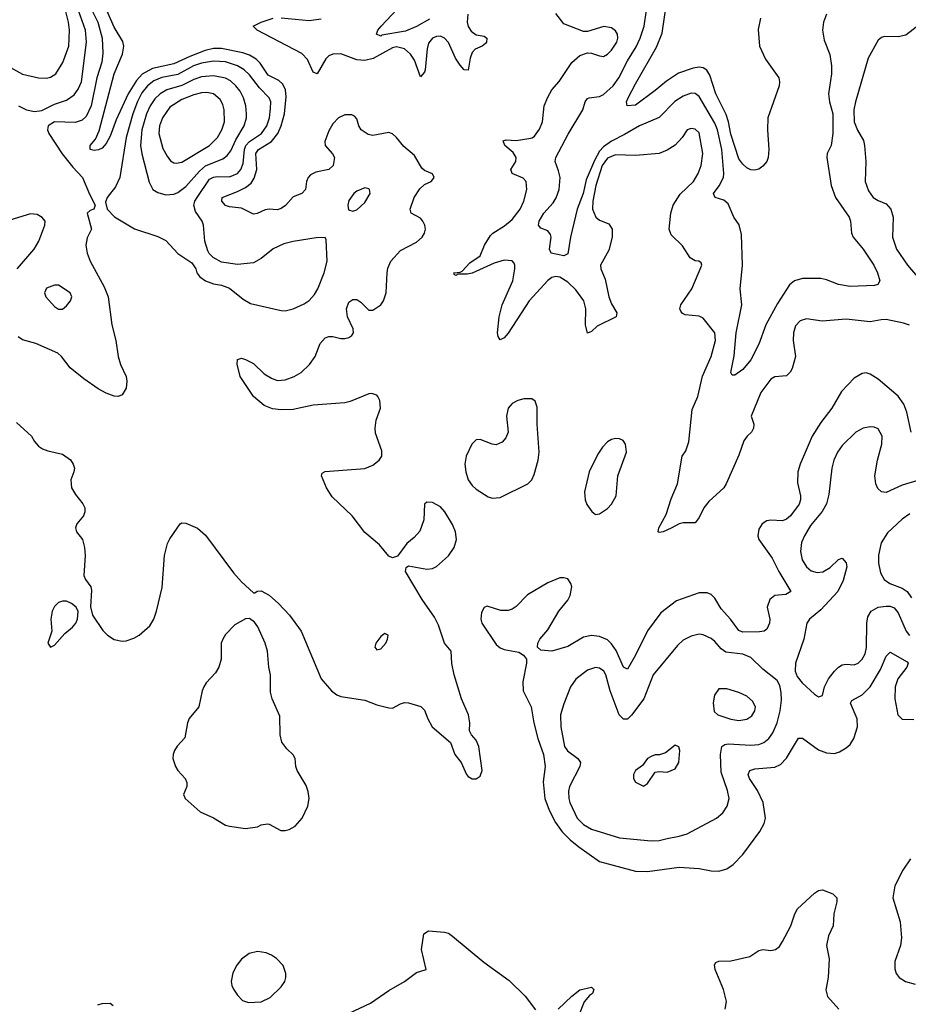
# Model space of a CAD drawing. Header units: inches. Extents: x 1550315 to 1685896, y 510706 to 640504.
# Tile 220 of 256: x 1654876 to 1659342, y 543475 to 548423. Entities that reach past the tile are written whole.
import ezdxf

# ---------------------------------------------------------------- set-up
doc = ezdxf.new("R2010")
doc.units = ezdxf.units.IN
doc.header["$MEASUREMENT"] = 0
doc.layers.add('B6554', color=7, linetype='Continuous')

msp = doc.modelspace()

# ---------------------------------------------------------------- linework, layer by layer
at = {"layer": 'B6554', "color": 5}
for points, elevation in [([(1654799.8, 548199.8), (1654889.5, 548149.5), (1654969.7, 548129.7), (1655010, 548128.3), (1655030, 548133.1), (1655057.2, 548150), (1655092.4, 548207.6), (1655121.7, 548290), (1655126.2, 548370), (1655121, 548410), (1655105.3, 548470), (1655081.6, 548530), (1655030, 548627.8), (1655005, 548670), (1654961.6, 548721.6), (1654930.6, 548770), (1654907.6, 548790), (1654884.7, 548850), (1654870, 548869.7)], 480), ([(1658599.5, 548430), (1658586.6, 548373.4), (1658593.4, 548290), (1658624.6, 548224.6), (1658690.4, 548130), (1658694.4, 548110), (1658692.4, 548090), (1658634.9, 547930), (1658633.4, 547870), (1658641.3, 547770), (1658637.6, 547730), (1658630.2, 547709.8), (1658610, 547687.3), (1658590, 547672), (1658570, 547666.3), (1658550, 547668), (1658530, 547678.4), (1658510, 547696.2), (1658490, 547723.6), (1658450, 547847.2), (1658438.3, 547910), (1658426, 547946), (1658374.7, 548050), (1658344.7, 548144.7), (1658328.3, 548168.3), (1658310, 548180.5), (1658290, 548183.7), (1658260.4, 548179.6), (1658186.6, 548153.4), (1658126.1, 548113.9), (1658070, 548066.2), (1657970, 547992.7), (1657928.7, 547990), (1657925.1, 548010), (1657934, 548030), (1657970, 548101.1), (1658075.9, 548284.1), (1658104.5, 548355.5), (1658141.7, 548610)], 340), ([(1654859.4, 546399.4), (1654934.9, 546330), (1654950, 546302.8), (1654970, 546279.1), (1654990, 546266), (1655016.7, 546256.7), (1655090, 546239.5), (1655130.3, 546210.3), (1655143.8, 546190), (1655150.5, 546170), (1655148.2, 546150), (1655133.4, 546110), (1655136.3, 546070), (1655156.1, 546036.1), (1655193.4, 545990), (1655203, 545970), (1655203, 545950), (1655196.3, 545930), (1655163, 545890), (1655156.3, 545870), (1655160.7, 545850), (1655190.4, 545810.4), (1655201.3, 545770), (1655204.2, 545730), (1655198.4, 545630), (1655205.5, 545610), (1655232.3, 545572.3), (1655236.7, 545556.7), (1655232.1, 545472.1), (1655241.6, 545430), (1655293, 545353), (1655316.5, 545330), (1655350, 545308), (1655390, 545299.6), (1655410, 545301.5), (1655450, 545315.3), (1655476.2, 545330), (1655530, 545377.1), (1655549.7, 545410), (1655563.1, 545450), (1655592.2, 545570), (1655603.5, 545730), (1655618.9, 545790), (1655630, 545814.8), (1655682, 545890), (1655690, 545894.8), (1655710, 545893.4), (1655770, 545867.7), (1655810, 545833), (1655950, 545642.8), (1655990, 545598), (1656050, 545542), (1656058, 545542), (1656068.4, 545551.6), (1656090, 545552), (1656130, 545531), (1656176, 545490), (1656231, 545430), (1656290.6, 545350), (1656390.3, 545110.3), (1656442, 545050), (1656470, 545030.3), (1656490, 545022.3), (1656610, 545003.1), (1656670, 544980.3), (1656730, 544964.2), (1656750, 544963.7), (1656790, 544985.7), (1656810, 544991.7), (1656830, 544990.3), (1656891.6, 544971.6), (1656910, 544954), (1656926, 544910), (1656948.7, 544868.7), (1657040.7, 544790), (1657062, 544730), (1657094.9, 544690), (1657120.5, 544630), (1657130, 544619.1), (1657150, 544608.5), (1657170, 544608.5), (1657190, 544622), (1657199.7, 544650), (1657183.9, 544770), (1657170, 544802.9), (1657145.6, 544830), (1657136.9, 544850), (1657137.8, 544890), (1657130.8, 544930), (1657096.8, 545010), (1657058.7, 545130), (1657048, 545188), (1657044.2, 545250), (1657011.1, 545290), (1656980.3, 545380.3), (1656960.3, 545420.3), (1656898.7, 545510), (1656814, 545650), (1656818, 545670), (1656830, 545678), (1656922.5, 545662.5), (1656950, 545664.9), (1656970, 545675.5), (1657030, 545728.9), (1657058.7, 545770), (1657070.7, 545810), (1657066.6, 545850), (1657050, 545886), (1657012.3, 545950), (1656990, 545974.8), (1656950, 545997.2), (1656922, 545998), (1656910, 545988), (1656906, 545910), (1656886.7, 545853.3), (1656858.5, 545821.5), (1656820.7, 545790), (1656773.7, 545726.3), (1656750, 545719.3), (1656730, 545727), (1656683.5, 545783.5), (1656610, 545845.1), (1656547.3, 545930), (1656445.4, 546025.4), (1656417.4, 546070), (1656392.3, 546130), (1656396, 546144), (1656410, 546152.4), (1656610, 546167.2), (1656650, 546184.2), (1656681.6, 546210), (1656695.1, 546230), (1656695.6, 546255.6), (1656664.6, 546344.6), (1656661.3, 546370), (1656666.6, 546410), (1656688.6, 546470), (1656686, 546510), (1656675.1, 546530), (1656670, 546536.3), (1656645.1, 546545.1), (1656630, 546543.1), (1656535.8, 546504.2), (1656510, 546497.7), (1656350, 546485), (1656250, 546464.1), (1656190, 546462.3), (1656146.9, 546466.9), (1656103.7, 546483.7), (1656049.9, 546530), (1655984.4, 546630), (1655968.2, 546691.8), (1655970, 546716), (1655990, 546721.6), (1656010, 546716), (1656050, 546695.6), (1656103.6, 546643.6), (1656140.6, 546620.6), (1656170, 546610.2), (1656210, 546612.8), (1656255.1, 546630), (1656289.7, 546650), (1656332.1, 546690), (1656359.8, 546730), (1656385.2, 546794.8), (1656410, 546824.2), (1656430, 546830.3), (1656450, 546830.3), (1656490, 546820.3), (1656510, 546820.3), (1656530, 546825.7), (1656544.2, 546835.8), (1656553.7, 546850), (1656551, 546869), (1656522.6, 546930), (1656517.6, 546970), (1656530, 547002.8), (1656550, 547017.3), (1656570, 547017.3), (1656590, 547004), (1656630, 546963), (1656650, 546963.8), (1656690, 546990.4), (1656704.7, 547010), (1656716.8, 547050), (1656721.8, 547150), (1656725.8, 547174.2), (1656740.4, 547210), (1656790, 547263.1), (1656870, 547305.4), (1656897.6, 547330), (1656910.5, 547349.5), (1656914.3, 547370), (1656912, 547390), (1656902.4, 547410), (1656890, 547424.7), (1656843.6, 547450), (1656837.2, 547470), (1656858.4, 547530), (1656887.1, 547572.9), (1656910, 547594.4), (1656944, 547610), (1656955.6, 547624.4), (1656958, 547630), (1656950, 547648.7), (1656910, 547665.1), (1656896.2, 547676.2), (1656860.6, 547740.6), (1656805.9, 547785.9), (1656770, 547831.2), (1656750, 547848.5), (1656730, 547855.3), (1656650, 547841.6), (1656626.1, 547846.1), (1656591.1, 547870), (1656579.7, 547890), (1656570, 547924), (1656558, 547938), (1656544.2, 547944.2), (1656510, 547944.7), (1656478.4, 547930), (1656450, 547898.7), (1656430, 547864.5), (1656409.2, 547810), (1656410.4, 547790), (1656448.2, 547748.2), (1656456.9, 547730), (1656450.2, 547690), (1656429.4, 547670.6), (1656363.6, 547656.4), (1656337.7, 547642.3), (1656325.5, 547630), (1656316.3, 547610), (1656311.3, 547568.7), (1656293.7, 547550), (1656250, 547532.5), (1656211.4, 547488.6), (1656190, 547474), (1656170, 547468), (1656130, 547470.5), (1656110, 547467.2), (1656068.3, 547448.3), (1656050, 547445.7), (1655990, 547474.8), (1655930, 547482.4), (1655909.3, 547489.3), (1655891.1, 547510), (1655892.8, 547530), (1655970, 547558.9), (1656010, 547579), (1656038.1, 547601.9), (1656054.4, 547625.6), (1656066.6, 547670), (1656062.7, 547750), (1656075.9, 547770), (1656141.8, 547810), (1656172.4, 547850), (1656189.6, 547890), (1656206.1, 547950), (1656214.8, 548034.8), (1656210.8, 548070.8), (1656198.3, 548098.3), (1656177.3, 548117.3), (1656124.3, 548144.3), (1656083.7, 548203.7), (1656063.6, 548223.6), (1656030, 548243.6), (1655996.3, 548256.3), (1655890, 548277.7), (1655850, 548278), (1655808.2, 548268.2), (1655730, 548238.5), (1655650, 548201), (1655543.3, 548176.7), (1655491.7, 548148.3), (1655462.8, 548117.2), (1655420.6, 548050), (1655359.9, 547920.1), (1655330, 547837.4), (1655310, 547800.4), (1655290, 547776.9), (1655271.8, 547768.2), (1655250, 547765.3), (1655229.6, 547770), (1655229.7, 547790), (1655257.1, 547822.9), (1655275.2, 547864.8), (1655349.9, 548150), (1655393, 548250), (1655399.6, 548290), (1655393.9, 548313.9), (1655350, 548384.8), (1655294.5, 548510)], 420), ([(1655218.1, 548510), (1655267.9, 548410), (1655289.5, 548330.5), (1655294, 548254), (1655288.7, 548210), (1655262.7, 548130), (1655234.8, 547990), (1655210, 547935.4), (1655190, 547917.3), (1655154.6, 547905.4), (1655049.7, 547910), (1655019, 547890), (1655014.8, 547870), (1655022, 547850), (1655088.2, 547748.2), (1655141.8, 547681.8), (1655191.1, 547630), (1655225.7, 547545.7), (1655255.3, 547490), (1655248.7, 547471.3), (1655230, 547464.7), (1655215.3, 547450), (1655236, 547370), (1655214, 547326), (1655207.3, 547290), (1655214.3, 547250), (1655229.7, 547210), (1655300.6, 547080.6), (1655319.8, 547030), (1655339.1, 546890), (1655358.3, 546810), (1655369.8, 546729.8), (1655382.6, 546690), (1655411.1, 546630), (1655413.7, 546606.3), (1655410, 546572), (1655390, 546537.3), (1655370, 546528.5), (1655350, 546530.5), (1655310, 546545.5), (1655270, 546568.2), (1655197.5, 546617.5), (1655130, 546672.7), (1655085.7, 546730), (1655066.8, 546746.8), (1654955.9, 546795.9), (1654890, 546814.7), (1654868.6, 546828.6)], 440), ([(1654869.1, 547989.1), (1654909.7, 547970.3), (1654950, 547960.6), (1654986.7, 547966.7), (1655050, 547998.5), (1655110, 548017.6), (1655150, 548045.2), (1655170, 548074.2), (1655185.5, 548110), (1655212.1, 548310), (1655206, 548370), (1655156.5, 548510)], 460), ([(1656935.4, 548424.6), (1656870, 548388.2), (1656815, 548365), (1656695.3, 548344.7), (1656690, 548340.7), (1656669.4, 548349.4), (1656675.1, 548370), (1656691.6, 548390), (1656798, 548502)], 360), ([(1657127.6, 548450), (1657124.7, 548410), (1657130, 548389.1), (1657144.5, 548364.5), (1657170, 548347.3), (1657210, 548340.7), (1657223.6, 548330), (1657222.4, 548310), (1657216.4, 548303.6), (1657199.5, 548290), (1657165.4, 548274.6), (1657150, 548257.2), (1657140.4, 548230), (1657130, 548169.7), (1657110, 548170.9), (1657090, 548194.8), (1657065.8, 548230), (1657030, 548307.6), (1657011.3, 548330), (1656990, 548339.9), (1656970, 548338.7), (1656950, 548329.9), (1656930, 548304.7), (1656923.1, 548276.9), (1656912.9, 548170), (1656910, 548159.7), (1656890, 548135.1), (1656859.9, 548219.9), (1656840.5, 548250), (1656810, 548276.8), (1656770, 548286.4), (1656750, 548281.7), (1656652.1, 548227.9), (1656610, 548217.5), (1656570, 548221.5), (1656490, 548250.4), (1656450, 548249.4), (1656430, 548241.5), (1656413.8, 548226.2), (1656370, 548151.1), (1656350, 548158.7), (1656322.7, 548222.7), (1656293.1, 548253.1), (1656069.7, 548370), (1656049.5, 548390), (1656089.5, 548410), (1656150, 548430.6)], 380), ([(1656190, 548432.4), (1656330, 548419.1), (1656390, 548426.2)], 380), ([(1659348.3, 546888.3), (1659318.2, 546898.2), (1659230, 546915.7), (1659204.8, 546915.2), (1659150, 546904), (1659030, 546918.7), (1658908.1, 546908.1), (1658830, 546919.8), (1658797.6, 546910), (1658775.4, 546884.6), (1658764, 546850), (1658762.3, 546810), (1658775.1, 546730), (1658758.4, 546670), (1658748.5, 546651.5), (1658730, 546633.6), (1658670, 546627.4), (1658650, 546616.8), (1658599.7, 546550), (1658551.8, 546430), (1658564.6, 546390), (1658564, 546370), (1658553.6, 546350), (1658531.7, 546330), (1658514.2, 546305.8), (1658490, 546234.5), (1658426.7, 546090), (1658413.8, 546070), (1658339, 546001), (1658314, 545970), (1658290, 545921.2), (1658270, 545895.1), (1658210, 545894.7), (1658190, 545889.8), (1658150, 545867.2), (1658110, 545849.8), (1658090, 545846), (1658083.7, 545850), (1658088.5, 545870), (1658124, 545936), (1658150, 546015.3), (1658182.3, 546090), (1658204.5, 546230), (1658223.6, 546256.4), (1658238.3, 546301.7), (1658255.7, 546464.3), (1658283.1, 546530), (1658307.8, 546632.2), (1658351.2, 546730), (1658372.3, 546810), (1658369.7, 546850), (1658310, 546922.9), (1658290, 546932.6), (1658220.1, 546940.1), (1658206.3, 546946.3), (1658197.6, 546957.6), (1658193.6, 546970), (1658198, 546990), (1658252.9, 547070), (1658304, 547190), (1658300.4, 547200.4), (1658289.3, 547209.3), (1658270, 547211.8), (1658246.1, 547226.1), (1658207.1, 547287.1), (1658150, 547340.9), (1658140.5, 547370), (1658147.9, 547450), (1658160.3, 547490), (1658194.6, 547545.4), (1658261.5, 547610), (1658285, 547650), (1658300.5, 547690), (1658308.5, 547750), (1658290, 547854.7), (1658270, 547873.1), (1658250, 547876.4), (1658230.3, 547869.7), (1658204.4, 547830), (1658170, 547792), (1658130, 547766.4), (1658090.2, 547749.8), (1657970, 547739.9), (1657870, 547743.8), (1657830, 547727.1), (1657803.6, 547690), (1657771.2, 547590), (1657756.5, 547510), (1657754.4, 547470), (1657770.7, 547430.7), (1657790, 547415.9), (1657837.3, 547397.3), (1657853.6, 547370), (1657853, 547330), (1657836, 547264), (1657795.3, 547190), (1657796.9, 547170), (1657818.1, 547118.1), (1657836.1, 547030), (1657850, 546995.3), (1657876.4, 546950), (1657874, 546930), (1657777.1, 546882.9), (1657750, 546855.1), (1657730, 546847.6), (1657718.4, 546890), (1657720.8, 546970), (1657710.6, 547010), (1657670, 547065.7), (1657630, 547103.4), (1657590, 547129.2), (1657570, 547132.2), (1657550, 547127), (1657530, 547112.5), (1657435.4, 547010), (1657330, 546847.3), (1657310, 546823.8), (1657290, 546813.3), (1657279.8, 546830), (1657277.7, 546850), (1657284.7, 546930), (1657300.6, 546990), (1657354.2, 547110), (1657364.9, 547170), (1657364.8, 547190), (1657359.9, 547199.9), (1657350, 547210.5), (1657310, 547213.7), (1657259.9, 547200.1), (1657149.8, 547149.8), (1657124.7, 547144.7), (1657076, 547144), (1657070, 547138), (1657060.4, 547140.4), (1657058, 547150), (1657090, 547153.4), (1657100.1, 547159.9), (1657138.7, 547201.3), (1657190, 547236.5), (1657212.2, 547290), (1657241.7, 547338.3), (1657252.7, 547350), (1657312.9, 547387.1), (1657350, 547419.2), (1657391, 547470), (1657409.2, 547510), (1657424.8, 547570), (1657421.5, 547610), (1657406.2, 547626.2), (1657349.9, 547650), (1657344.2, 547670), (1657368.5, 547710), (1657371, 547730), (1657355.1, 547755.1), (1657314, 547790), (1657306.2, 547813.8), (1657320.4, 547819.6), (1657370, 547815.9), (1657434.6, 547825.4), (1657451.4, 547828.6), (1657462.2, 547837.8), (1657487.6, 547872.4), (1657503.1, 547910), (1657510.8, 547990), (1657530, 548034), (1657549.9, 548070.1), (1657587.2, 548112.8), (1657650, 548207), (1657690, 548243.1), (1657730, 548255.5), (1657750, 548254.9), (1657790, 548240.4), (1657810, 548238.4), (1657830, 548248.7), (1657850, 548270.3), (1657875.9, 548310), (1657881.4, 548330), (1657879.7, 548350), (1657870, 548367.3), (1657850, 548382), (1657811.9, 548388.1), (1657730, 548362.9), (1657710, 548363.6), (1657610, 548402.4), (1657570, 548453)], 380), ([(1658930, 548449.6), (1658915.5, 548410), (1658910.8, 548370), (1658919.5, 548319.5), (1658948, 548248), (1658956.1, 548190), (1658955, 548150), (1658940.2, 548050), (1658945.4, 548010), (1658963, 547950), (1658961.8, 547850), (1658953.4, 547790), (1658934, 547750), (1658932.6, 547730), (1658953.6, 547590), (1658975.3, 547530), (1659043.6, 547430), (1659050.3, 547410), (1659056.9, 547350), (1659064.4, 547330), (1659115.2, 547270), (1659167.8, 547190), (1659187.4, 547150), (1659199.1, 547110), (1659187.9, 547092.1), (1659172.3, 547087.7), (1659050, 547081.7), (1658990, 547091.3), (1658930, 547115.8), (1658902, 547122), (1658810, 547122.4), (1658770, 547110.8), (1658745.2, 547090), (1658683.8, 546996.2), (1658626.4, 546890), (1658590, 546792.3), (1658550, 546713.6), (1658510, 546665.4), (1658470, 546637), (1658456.4, 546636.4), (1658449.7, 546649.7), (1658466.9, 546733.1), (1658477.3, 546850), (1658505.2, 546990), (1658496.1, 547070), (1658508.2, 547190), (1658502.5, 547342.5), (1658491.8, 547391.8), (1658464.4, 547430), (1658436.6, 547496.6), (1658415, 547515), (1658371.6, 547530), (1658363.9, 547543.9), (1658362.4, 547550), (1658391.7, 547588.3), (1658412.1, 547630), (1658414.5, 547650), (1658404.4, 547770), (1658382.1, 547870), (1658370, 547903.5), (1658290, 548037.4), (1658270, 548051.6), (1658250, 548054), (1658210, 548038.7), (1658167.8, 548012.2), (1658090, 547931.7), (1657990, 547889.9), (1657915, 547845), (1657850, 547812.8), (1657810, 547783.5), (1657790, 547761.9), (1657764.6, 547715.4), (1657722.3, 547617.7), (1657707.4, 547550), (1657676.7, 547470), (1657644.4, 547330), (1657630, 547246), (1657610, 547236.9), (1657546, 547250), (1657538.5, 547270), (1657546.9, 547330), (1657543.8, 547343.8), (1657530, 547362), (1657495.5, 547375.5), (1657482.7, 547390), (1657486, 547410), (1657509.8, 547450), (1657557.2, 547502.8), (1657572.5, 547527.5), (1657586.4, 547570), (1657591.3, 547630), (1657584, 547664), (1657566.2, 547710), (1657570.9, 547730), (1657632.9, 547847.1), (1657706.1, 547970), (1657718.3, 548010), (1657730, 548026), (1657738.4, 548030), (1657790, 548037.2), (1657810, 548046.5), (1657858.6, 548090), (1657886.7, 548130), (1657930, 548216.5), (1657974.4, 548285.6), (1657994.4, 548330), (1658014.3, 548390), (1658026.4, 548470)], 360), ([(1659470, 548453.7), (1659330, 548345.2), (1659290, 548336.3), (1659221.8, 548338.2), (1659206.5, 548333.5), (1659190, 548320.5), (1659139.7, 548230), (1659075.5, 548010), (1659067.8, 547970), (1659070.2, 547910), (1659086.9, 547866.9), (1659115.6, 547815.6), (1659121.9, 547790), (1659128.1, 547710), (1659124.1, 547610), (1659142.3, 547562.3), (1659164.6, 547530), (1659190, 547513.6), (1659230, 547498.2), (1659254.5, 547470), (1659264.8, 547430), (1659262.6, 547330), (1659283, 547270), (1659336.8, 547190), (1659440.3, 547070)], 380), ([(1654863.2, 547170), (1654949, 547270), (1654972.3, 547310), (1655002.4, 547390), (1655003, 547410), (1654988.7, 547428.7), (1654963.7, 547443.7), (1654930, 547447.2), (1654825.4, 547414.6)], 440), ([(1659355.3, 546350), (1659333.8, 546450), (1659318.7, 546490), (1659290, 546530.7), (1659190, 546615.8), (1659150, 546641.8), (1659130, 546647.7), (1659110, 546645.3), (1659070, 546620.9), (1659005.2, 546554.8), (1658958, 546470), (1658901.7, 546398.3), (1658858.9, 546330), (1658797.6, 546190), (1658786.8, 546150), (1658785.3, 546094.7), (1658799.8, 546030), (1658800.4, 546010), (1658792.3, 545987.7), (1658750, 545929), (1658730, 545912.2), (1658710, 545904.9), (1658650, 545908), (1658630, 545904.1), (1658607.2, 545890), (1658590, 545862), (1658586, 545830), (1658590.3, 545810), (1658657.4, 545717.4), (1658691.7, 545650), (1658751.7, 545550), (1658726.3, 545533.7), (1658670, 545528.6), (1658645.5, 545510), (1658632.3, 545470), (1658645.2, 545410), (1658644.8, 545390), (1658630, 545359.8), (1658616.5, 545350), (1658594, 545346), (1658510, 545345.4), (1658490, 545352.9), (1658448.7, 545410), (1658401.7, 545461.7), (1658370, 545516.8), (1658350, 545534), (1658330, 545542.6), (1658290, 545542.8), (1658177.2, 545502.8), (1658098.4, 545441.6), (1658030, 545351.3), (1657970.9, 545230), (1657930, 545158.5), (1657910, 545168.6), (1657872.9, 545252.9), (1657850, 545287.3), (1657830, 545306.2), (1657790, 545323.7), (1657750, 545328.2), (1657710, 545320.7), (1657630, 545272.7), (1657550, 545249.8), (1657494.8, 545254.8), (1657477.2, 545270), (1657479.5, 545290), (1657489.6, 545310), (1657530, 545357), (1657584.8, 545450), (1657630, 545506.2), (1657641.9, 545530), (1657650, 545573.2), (1657646.3, 545590), (1657630, 545612.7), (1657610, 545618.5), (1657590, 545617.8), (1657530, 545593.7), (1657427, 545533), (1657370, 545474.3), (1657350, 545460.5), (1657330, 545454), (1657294, 545454), (1657224.7, 545475.3), (1657210, 545468.7), (1657195.9, 545444.1), (1657192.4, 545410), (1657198.4, 545390), (1657270, 545283.1), (1657290, 545267), (1657310, 545258), (1657384.9, 545244.9), (1657406.8, 545230), (1657422.8, 545210), (1657423, 545190), (1657404.1, 545095.9), (1657406.4, 545050), (1657446.9, 544970), (1657459.3, 544890), (1657480.2, 544810), (1657507.6, 544730), (1657516.1, 544670), (1657507.2, 544592.8), (1657515.1, 544510), (1657535.9, 544450), (1657568.5, 544388.5), (1657602.4, 544342.4), (1657642, 544302), (1657685.8, 544265.8), (1657790, 544192.3), (1657970, 544144.4), (1658030, 544142.3), (1658190, 544163.6), (1658290, 544156.8), (1658350, 544145.4), (1658390, 544143.6), (1658430, 544156.5), (1658462.1, 544177.9), (1658510, 544227.8), (1658595.8, 544344.2), (1658616.4, 544383.6), (1658623.2, 544410), (1658612.3, 544490), (1658584.4, 544550), (1658543, 544610), (1658536.2, 544630), (1658544.4, 544650), (1658570, 544658.8), (1658670, 544667.5), (1658699.5, 544680.5), (1658730, 544712.4), (1658790, 544812.4), (1658810, 544813.1), (1658890, 544754), (1658930, 544738.4), (1658970, 544735.9), (1658996.2, 544743.8), (1659030, 544763.2), (1659050, 544781.3), (1659068.4, 544810), (1659086.7, 544870), (1659084.5, 544910), (1659051, 544989), (1659058.5, 545001.5), (1659110, 545030.1), (1659150.3, 545069.7), (1659202.6, 545157.4), (1659230, 545224.4), (1659250, 545244.6), (1659335.4, 545195.4), (1659341.1, 545190), (1659333.8, 545170), (1659288.9, 545111.1), (1659276, 545070), (1659273.6, 545010), (1659288.3, 544930), (1659310, 544908.6), (1659370, 544906)], 420), ([(1659390, 546107.7), (1659310, 546083.4), (1659230, 546046.5), (1659207.1, 546050), (1659187.8, 546067.8), (1659177.7, 546090), (1659174, 546130), (1659186, 546210), (1659208.4, 546290), (1659209.7, 546330), (1659190, 546367), (1659170, 546375.4), (1659150, 546376.9), (1659114.8, 546370), (1659077.1, 546350), (1659010, 546282.4), (1658985.5, 546250), (1658967.2, 546210), (1658957.6, 546170), (1658942.3, 546037.7), (1658930.2, 545990), (1658908.4, 545951.6), (1658850, 545881.7), (1658819.3, 545830), (1658805, 545795), (1658799.8, 545750), (1658808.9, 545708.9), (1658830, 545672.9), (1658853.1, 545653.1), (1658884.2, 545644.2), (1658912, 545648), (1658948.4, 545670), (1658990, 545710.3), (1659010, 545717), (1659030, 545694), (1659033.4, 545673.4), (1659015, 545605), (1658986.7, 545550), (1658902.2, 545457.8), (1658845.3, 545410), (1658831.2, 545390), (1658815.9, 545310), (1658775.5, 545190), (1658773.1, 545150), (1658782.6, 545122.6), (1658808.5, 545090), (1658870, 545034), (1658890, 545020.5), (1658910, 545026.8), (1658921.2, 545070), (1658941, 545110), (1658969.9, 545150), (1658990, 545169.4), (1659010, 545180.5), (1659030, 545184.1), (1659070, 545181.5), (1659090, 545190.2), (1659110, 545210.3), (1659124.3, 545235.7), (1659131.9, 545268.1), (1659133.1, 545390), (1659137.9, 545422.1), (1659154.3, 545450), (1659189.7, 545470), (1659230, 545476.1), (1659250, 545475.1), (1659270, 545467.3), (1659290, 545442.4), (1659330.1, 545350.1), (1659348.1, 545328.1)], 440), ([(1659350, 545939.3), (1659310, 545913.3), (1659236.4, 545843.6), (1659205.4, 545794.6), (1659191.8, 545731.8), (1659192.2, 545692.2), (1659202.5, 545642.5), (1659220.9, 545610), (1659248.5, 545590), (1659310, 545566.7), (1659335.6, 545550), (1659358.1, 545518.1)], 460), ([(1659353.1, 544206.9), (1659313.4, 544150), (1659273.9, 544070), (1659263.6, 544010), (1659299.9, 543890), (1659306.8, 543810), (1659302.3, 543770), (1659273.8, 543690), (1659273.4, 543653.4), (1659281.1, 543630), (1659294.9, 543610), (1659327.7, 543590), (1659375.7, 543575.7)], 420), ([(1658421.1, 543450), (1658428, 543490), (1658412.4, 543550), (1658371.2, 543650), (1658367.1, 543672.9), (1658374, 543686), (1658390, 543692.2), (1658450, 543693.7), (1658545.1, 543714.9), (1658590, 543746), (1658610, 543750.4), (1658650, 543746), (1658674, 543750), (1658693.6, 543766.4), (1658710, 543791), (1658751.3, 543870), (1658771, 543929), (1658785.2, 543954.8), (1658870, 544033.7), (1658890, 544046.7), (1658910, 544051), (1658963.1, 544030), (1658982.4, 544010), (1658982.6, 543990), (1658968.1, 543930), (1658963.6, 543870), (1658941, 543819), (1658931, 543770), (1658943.9, 543703.9), (1658939.5, 543610), (1658927.3, 543547.3), (1658934.8, 543514.8), (1658991.8, 543450)], 380), ([(1656531, 543430), (1656639.3, 543480.7), (1656730, 543544.9), (1656810, 543590.4), (1656870, 543634.9), (1656918, 543650), (1656894.5, 543750), (1656906.6, 543830), (1656930, 543844.9), (1657010, 543838), (1657030, 543832.2), (1657050, 543818.4), (1657207.5, 543687.5), (1657335, 543595), (1657416.7, 543516.7), (1657468.1, 543448.1)], 380), ([(1657582.6, 543450), (1657650, 543516.9), (1657690, 543548.2), (1657750, 543561), (1657761, 543550), (1657754.8, 543530), (1657739.9, 543520.1), (1657712.1, 543487.9), (1657684.5, 543415.5)], 380), ([(1655268.1, 543471.9), (1655290, 543479.3), (1655330, 543480.7), (1655346, 543470)], 380)]:
    msp.add_lwpolyline(points, dxfattribs=dict(at, elevation=elevation))
for points, elevation in [([(1655850, 548214.6), (1655790, 548203.6), (1655749.5, 548190), (1655670, 548146.9), (1655590, 548131.5), (1655550, 548115.2), (1655517.7, 548090), (1655490, 548054.5), (1655468.1, 548011.9), (1655444.6, 547950), (1655410.6, 547830.6), (1655378.6, 547630), (1655357.7, 547582.3), (1655314.4, 547530), (1655306.4, 547506.4), (1655314.8, 547470), (1655351.8, 547431.8), (1655452.6, 547372.6), (1655570, 547333.7), (1655610, 547312.7), (1655670, 547247.7), (1655741.1, 547201.1), (1655761, 547170), (1655766, 547150), (1655781, 547130), (1655810, 547110.8), (1655850, 547094.8), (1655890, 547088), (1655930, 547074), (1655998.3, 547018.3), (1656035.8, 546995.8), (1656190, 546960.9), (1656210, 546960.3), (1656250, 546969.1), (1656305.3, 546994.7), (1656330, 547011.6), (1656358, 547042), (1656373.8, 547070), (1656406.6, 547150), (1656420.7, 547210), (1656416.6, 547316.6), (1656410, 547328.7), (1656366.2, 547326.2), (1656250, 547307.8), (1656203.8, 547296.2), (1656149.3, 547270.7), (1656090, 547223), (1656050, 547201.7), (1655970, 547193), (1655890, 547203.7), (1655847.2, 547227.2), (1655827.2, 547247.2), (1655820.5, 547260.5), (1655806.3, 547310), (1655799.7, 547390), (1655793.1, 547410), (1655758.8, 547458.8), (1655751.4, 547490), (1655756.1, 547510), (1655768, 547530), (1655830, 547620.8), (1655850, 547632), (1655870, 547634.8), (1655930, 547632.4), (1655969.9, 547650.1), (1655987.7, 547670), (1655999.3, 547700.7), (1656004.8, 547770), (1656012.6, 547790), (1656030, 547810.9), (1656090.4, 547850), (1656117.6, 547890), (1656130.4, 547930), (1656136.6, 547976.6), (1656137.1, 548010), (1656129.8, 548030), (1656080.5, 548080.5), (1656030, 548146.2), (1656003.4, 548170), (1655970, 548191.6), (1655910, 548211)], 440), ([(1655850, 548140.9), (1655790, 548135.7), (1655750, 548122.1), (1655690, 548092.4), (1655615.4, 548070), (1655581.4, 548050), (1655554.7, 548025.3), (1655531.5, 547990), (1655513.3, 547950), (1655488.7, 547870), (1655482.7, 547790), (1655488.8, 547748.8), (1655525.5, 547605.5), (1655544.7, 547570), (1655570, 547553.7), (1655610, 547542.7), (1655650, 547546.4), (1655670, 547555), (1655710, 547585), (1655778.6, 547661.4), (1655810, 547688.1), (1655895.7, 547724.3), (1655919.1, 547740.9), (1655936.3, 547763.7), (1655961.5, 547818.5), (1656003.6, 547890), (1656015.4, 547930), (1656016.2, 547950), (1656011.4, 547990), (1655999.9, 548030), (1655983.1, 548063.1), (1655962.4, 548090), (1655934.8, 548114.8), (1655910, 548128.5)], 460), ([(1655816.4, 548056.4), (1655790, 548055.7), (1655750, 548045.9), (1655690, 548021.1), (1655630, 547982.8), (1655593.4, 547930), (1655577.9, 547890), (1655574.6, 547850), (1655595.6, 547775.6), (1655616.4, 547736.4), (1655634.2, 547714.2), (1655650, 547704.1), (1655662.5, 547702.5), (1655690, 547707.5), (1655830, 547790.1), (1655869.1, 547830), (1655892.1, 547870), (1655904.9, 547910), (1655903.6, 547970), (1655896.4, 547996.4), (1655882.4, 548022.4), (1655850, 548049.9)], 480), ([(1656610, 547578), (1656570, 547560.9), (1656554.8, 547550), (1656530, 547514), (1656524, 547490), (1656528, 547468), (1656550, 547460.7), (1656570, 547467.7), (1656610, 547504), (1656637.2, 547550), (1656634, 547570), (1656630, 547572.7)], 440), ([(1655050, 547089.4), (1655010, 547073), (1654999.5, 547050), (1655006.7, 547030), (1655050, 546982), (1655070, 546968.5), (1655090, 546968.8), (1655110, 546984.4), (1655131.2, 547010), (1655136.9, 547030), (1655129.3, 547050), (1655070, 547089.3)], 460), ([(1657410, 546518), (1657378.4, 546510), (1657350, 546494.2), (1657330, 546471), (1657322, 546430), (1657330.1, 546349.9), (1657319.2, 546320.8), (1657300.6, 546299.4), (1657270, 546286.4), (1657250, 546289.8), (1657190, 546314), (1657170, 546310.8), (1657148.4, 546290), (1657119.3, 546230), (1657112.7, 546190), (1657117.4, 546150), (1657130.2, 546110), (1657150, 546082.3), (1657170, 546064.4), (1657230, 546025.7), (1657250, 546018.9), (1657290, 546022.6), (1657430, 546090.4), (1657449.8, 546110.2), (1657461.8, 546138.2), (1657482, 546210), (1657486, 546250), (1657475.7, 546390), (1657475.6, 546475.6), (1657465.7, 546505.7), (1657450, 546517.2)], 420), ([(1657870, 546318.9), (1657850, 546312.9), (1657830, 546301), (1657804.7, 546275.3), (1657780.9, 546239.1), (1657737.3, 546150), (1657714.9, 546050), (1657717, 546010), (1657726.7, 545986.7), (1657751.5, 545951.5), (1657770, 545936.4), (1657790, 545938.9), (1657830, 545966), (1657850, 545987.5), (1657873.4, 546030), (1657882.4, 546130), (1657925.5, 546250), (1657920.4, 546290), (1657907.9, 546307.9), (1657890, 546317.2)], 420), ([(1655110, 545500.5), (1655090, 545500.4), (1655070, 545493.5), (1655050, 545474), (1655038.5, 545450), (1655032.8, 545410), (1655037.4, 545350), (1655017.6, 545290), (1655030, 545270.6), (1655050, 545279.3), (1655102.2, 545337.8), (1655140.5, 545370), (1655157.6, 545390), (1655166, 545410), (1655169.5, 545449.5), (1655159.3, 545470), (1655136, 545490)], 420), ([(1656030, 545413.2), (1656010, 545412.7), (1655957.3, 545382.7), (1655910, 545332.7), (1655897.1, 545310), (1655888.7, 545290), (1655888.4, 545210), (1655877.1, 545170), (1655859.3, 545140.7), (1655813.4, 545090), (1655801.6, 545070), (1655792.7, 545050), (1655776.3, 544970), (1655727.9, 544912.1), (1655718.9, 544890), (1655705.3, 544814.7), (1655667.6, 544772.4), (1655653.7, 544750), (1655646.3, 544730), (1655645.7, 544710), (1655658.4, 544670), (1655670.5, 544650), (1655706.4, 544610), (1655714.9, 544590), (1655714.9, 544570), (1655699.1, 544530), (1655707.7, 544510), (1655783.1, 544443.1), (1655850, 544412.7), (1655910, 544374.9), (1655930, 544370.4), (1656010, 544359.1), (1656070, 544367.7), (1656090, 544377.3), (1656121.4, 544381.4), (1656130, 544380.7), (1656188.5, 544348.5), (1656210, 544348.2), (1656230, 544353), (1656259.3, 544370), (1656295.4, 544410), (1656324.4, 544470), (1656329.7, 544510), (1656325.3, 544545.3), (1656315.4, 544575.4), (1656269.6, 544650), (1656263, 544670), (1656259.6, 544710), (1656250, 544729.2), (1656218.2, 544758.2), (1656192.3, 544792.3), (1656184.7, 544830), (1656183.8, 544923.8), (1656144.7, 545010), (1656135.6, 545044.4), (1656136.3, 545130), (1656128, 545170), (1656120.5, 545250), (1656109.7, 545289.7), (1656071.7, 545371.7), (1656055.6, 545395.6)], 420), ([(1656710, 545339), (1656690, 545324), (1656665.5, 545290), (1656660.7, 545270), (1656670, 545256), (1656690, 545260.7), (1656715.1, 545290), (1656724, 545310), (1656728, 545330)], 440), ([(1658290, 545334.5), (1658250, 545325.6), (1658210, 545304.5), (1658182.1, 545277.9), (1658059.7, 545130), (1658011.9, 545010), (1657950, 544928.4), (1657930, 544908.8), (1657910, 544907.9), (1657888.7, 544930), (1657842.6, 545050), (1657821.8, 545130), (1657810.8, 545150), (1657790, 545163.9), (1657770, 545167.2), (1657730, 545154.2), (1657670, 545109.7), (1657643.9, 545070), (1657610, 544985.1), (1657593.7, 544930), (1657595, 544870), (1657614, 544770), (1657628.3, 544748.3), (1657680.2, 544710), (1657694.4, 544690), (1657690.2, 544670), (1657639.1, 544570), (1657633, 544547), (1657634.7, 544510), (1657641, 544490), (1657677.5, 544410), (1657710, 544378.9), (1657750, 544355), (1657890, 544311.1), (1658050, 544296.9), (1658090, 544299.1), (1658130, 544308.9), (1658190, 544319.7), (1658230, 544332.3), (1658378, 544410), (1658410, 544437.1), (1658431.2, 544470), (1658441.1, 544510), (1658432.9, 544550), (1658401.3, 544641.3), (1658398.1, 544730), (1658404.8, 544770), (1658419.9, 544780.1), (1658436, 544784), (1658550, 544776.6), (1658590, 544780.4), (1658616, 544790), (1658640.7, 544810), (1658660.2, 544839.8), (1658682.5, 544890), (1658698, 544950), (1658704.2, 545004.2), (1658702.7, 545042.7), (1658696.4, 545076.4), (1658681.9, 545101.9), (1658610, 545159.8), (1658550, 545217.1), (1658510, 545234.2), (1658425.3, 545245.3), (1658401.6, 545261.6), (1658370, 545297.6), (1658350, 545313.3), (1658310, 545332.2)], 440), ([(1658390, 545060.9), (1658368.1, 545028.1), (1658360.4, 544990), (1658366.4, 544946.4), (1658384.9, 544930), (1658450, 544908.4), (1658490, 544901.8), (1658530, 544907.6), (1658554.9, 544925.1), (1658570.6, 544950), (1658573.8, 544970), (1658559.2, 544999.2), (1658530, 545022.8), (1658490, 545041.8), (1658430, 545060.5)], 460), ([(1658170, 544778), (1658122, 544738), (1658090.8, 544729.2), (1658070, 544729.2), (1658050, 544720.9), (1658031, 544710), (1658005.2, 544674.8), (1657971.3, 544650), (1657961, 544630), (1657961, 544610), (1657970, 544592), (1658010, 544571.3), (1658030, 544584.7), (1658070, 544642), (1658090, 544644.7), (1658130, 544641), (1658170, 544658), (1658189, 544690), (1658192.7, 544750), (1658188.4, 544768.4)], 460), ([(1656070, 543739.8), (1656029.4, 543730.6), (1655990, 543702.7), (1655967.6, 543672.4), (1655947.1, 543632.9), (1655937.7, 543590), (1655941.2, 543570), (1655950.9, 543550.9), (1655970, 543520.4), (1655994.8, 543494.8), (1656025, 543485), (1656090, 543487.2), (1656134.2, 543510), (1656190, 543563.2), (1656207.3, 543590), (1656213.5, 543610), (1656213.1, 543630), (1656199.7, 543670), (1656165.4, 543705.4), (1656141.8, 543721.8), (1656113.6, 543733.6)], 420)]:
    msp.add_lwpolyline(points, close=True, dxfattribs=dict(at, elevation=elevation))

doc.saveas('drawing.dxf')
